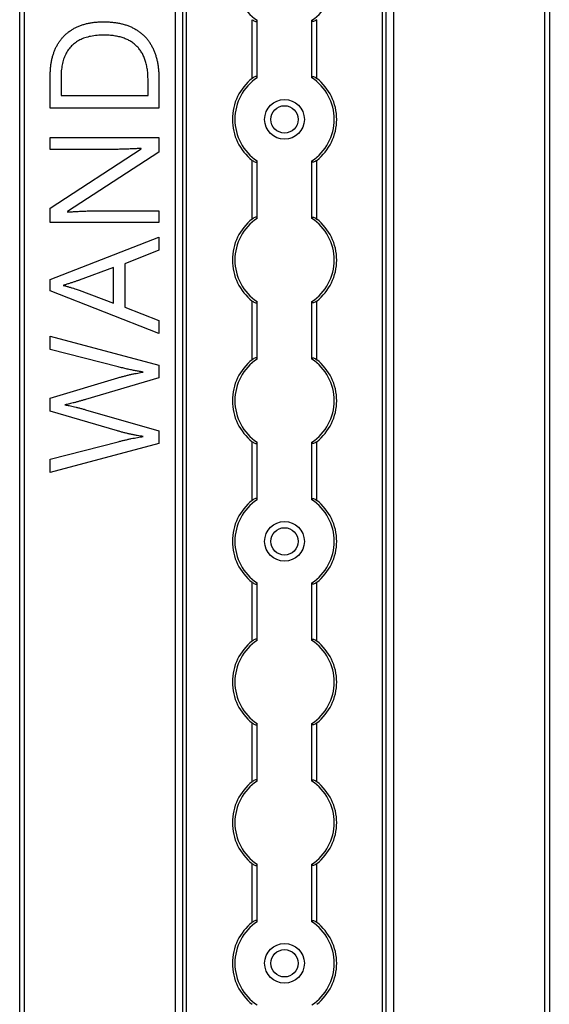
# Model space of a CAD drawing. Header units: millimetres. Extents: x -138 to 5612, y -1401 to 2631.
# Tile 33 of 116: x 1854 to 1960, y 772 to 970. Entities that reach past the tile are written whole.
import ezdxf

# ---------------------------------------------------------------- set-up
doc = ezdxf.new("R2010")
doc.units = ezdxf.units.MM

msp = doc.modelspace()

# ---------------------------------------------------------------- linework, layer by layer
at = {"color": 7, "linetype": 'Continuous', "lineweight": 25}
for p, q in [((1853.86, 567.5), (1853.86, 1757.2)), ((1854.76, 1757.2), (1854.76, 567.5)), ((1959.56, 567.5), (1959.56, 1757.2)), ((1960.46, 1757.2), (1960.46, 567.5)), ((1885.16, 1756.55), (1885.16, 568.05)), ((1885.19, 568.05), (1885.19, 1756.55)), ((1886.72, 568.05), (1886.72, 1756.55)), ((1887.43, 568.05), (1887.43, 1756.55)), ((1926.88, 568.05), (1926.88, 1756.55)), ((1927.59, 568.05), (1927.59, 1756.55)), ((1929.13, 568.05), (1929.13, 1756.55)), ((1929.16, 568.05), (1929.16, 1756.55)), ((1900.66, 958.35), (1900.66, 970.15)), ((1901.66, 958.55), (1901.66, 969.95)), ((1912.66, 958.55), (1912.66, 969.95)), ((1913.66, 958.35), (1913.66, 970.15)), ((1860.01, 952.34), (1860.01, 958.95)), ((1862.18, 958.56), (1862.18, 954.89)), ((1879.69, 954.89), (1879.69, 957.99)), ((1881.88, 958.29), (1881.88, 952.34)), ((1862.18, 954.89), (1879.69, 954.89)), ((1881.88, 952.34), (1860.01, 952.34)), ((1860, 946.46), (1881.87, 946.46)), ((1860, 944.06), (1860, 946.46)), ((1881.87, 946.46), (1881.87, 943.52)), ((1860, 932.26), (1878.31, 944.15)), ((1872.67, 944.06), (1860, 944.06)), ((1881.87, 943.52), (1863.5, 931.58)), ((1878.31, 944.15), (1878.31, 944.26)), ((1900.66, 930.05), (1900.66, 941.85)), ((1901.66, 930.25), (1901.66, 941.65)), ((1912.66, 930.25), (1912.66, 941.65)), ((1913.66, 930.05), (1913.66, 941.85)), ((1860, 929.34), (1860, 932.26)), ((1863.5, 931.58), (1863.5, 931.46)), ((1869.3, 931.7), (1881.87, 931.7)), ((1881.87, 931.7), (1881.87, 929.34)), ((1881.87, 929.34), (1860, 929.34)), ((1859.98, 917.89), (1881.85, 926.39)), ((1881.85, 926.39), (1881.85, 923.76)), ((1881.85, 923.76), (1875.04, 921.06)), ((1872.77, 920.3), (1865.85, 917.74)), ((1872.77, 913.14), (1872.77, 920.3)), ((1875.04, 921.06), (1875.04, 912.29)), ((1859.98, 915.6), (1859.98, 917.89)), ((1881.85, 907.03), (1859.98, 915.6)), ((1865.85, 915.74), (1872.77, 913.14)), ((1900.66, 901.75), (1900.66, 913.55)), ((1901.66, 901.95), (1901.66, 913.35)), ((1912.66, 901.95), (1912.66, 913.35)), ((1913.66, 901.75), (1913.66, 913.55)), ((1875.04, 912.29), (1881.85, 909.6)), ((1881.85, 909.6), (1881.85, 907.03)), ((1859.96, 906.5), (1881.83, 900.64)), ((1859.96, 903.83), (1859.96, 906.5)), ((1873.67, 900.31), (1859.96, 903.83)), ((1881.83, 900.64), (1881.83, 898.08)), ((1859.96, 893.99), (1873.64, 898.1)), ((1881.83, 898.08), (1867.11, 893.74)), ((1859.96, 891.37), (1859.96, 893.99)), ((1867.13, 891.67), (1881.83, 887.45)), ((1873.53, 887.43), (1859.96, 891.37)), ((1881.83, 887.45), (1881.83, 884.89)), ((1859.96, 881.73), (1873.68, 885.25)), ((1881.83, 884.89), (1859.96, 879.07)), ((1900.66, 873.45), (1900.66, 885.25)), ((1901.66, 873.65), (1901.66, 885.05)), ((1912.66, 873.65), (1912.66, 885.05)), ((1913.66, 873.45), (1913.66, 885.25)), ((1859.96, 879.07), (1859.96, 881.73)), ((1900.66, 845.15), (1900.66, 856.95)), ((1901.66, 845.35), (1901.66, 856.75)), ((1912.66, 845.35), (1912.66, 856.75)), ((1913.66, 845.15), (1913.66, 856.95)), ((1900.66, 816.85), (1900.66, 828.65)), ((1901.66, 817.05), (1901.66, 828.45)), ((1912.66, 817.05), (1912.66, 828.45)), ((1913.66, 816.85), (1913.66, 828.65)), ((1900.66, 788.55), (1900.66, 800.35)), ((1913.66, 788.55), (1913.66, 800.35)), ((1901.66, 788.75), (1901.66, 800.15)), ((1912.66, 788.75), (1912.66, 800.15))]:
    msp.add_line(p, q, dxfattribs=at)
for centre, radius in [((1907.16, 950.1), 4), ((1907.16, 950.1), 2.75), ((1907.16, 865.2), 4), ((1907.16, 865.2), 2.75), ((1907.16, 780.3), 4), ((1907.16, 780.3), 2.75)]:
    msp.add_circle(centre, radius, dxfattribs=at)
for centre, radius, start, end in [((1907.16, 978.4), 10, 123.367, 236.633), ((1907.16, 978.4), 10, 303.367, 56.633), ((1907.16, 950.1), 10.5, 128.2466, 231.7534), ((1907.16, 950.1), 10, 123.367, 236.633), ((1907.16, 950.1), 10, 303.367, 56.633), ((1907.16, 950.1), 10.5, 308.2466, 51.7534), ((1907.16, 921.8), 10.5, 128.2466, 231.7534), ((1907.16, 921.8), 10, 123.367, 236.633), ((1907.16, 921.8), 10, 303.367, 56.633), ((1907.16, 921.8), 10.5, 308.2466, 51.7534), ((1907.16, 893.5), 10.5, 128.2466, 231.7534), ((1907.16, 893.5), 10, 123.367, 236.633), ((1907.16, 893.5), 10, 303.367, 56.633), ((1907.16, 893.5), 10.5, 308.2466, 51.7534), ((1907.16, 865.2), 10.5, 128.2466, 231.7534), ((1907.16, 865.2), 10, 123.367, 236.633), ((1907.16, 865.2), 10, 303.367, 56.633), ((1907.16, 865.2), 10.5, 308.2466, 51.7534), ((1907.16, 836.9), 10.5, 128.2466, 231.7534), ((1907.16, 836.9), 10, 123.367, 236.633), ((1907.16, 836.9), 10, 303.367, 56.633), ((1907.16, 836.9), 10.5, 308.2466, 51.7534), ((1907.16, 808.6), 10.5, 128.2466, 231.7534), ((1907.16, 808.6), 10, 123.367, 236.633), ((1907.16, 808.6), 10, 303.367, 56.633), ((1907.16, 808.6), 10.5, 308.2466, 51.7534), ((1907.16, 780.3), 10.5, 128.2466, 231.7534), ((1907.16, 780.3), 10, 123.367, 236.633), ((1907.16, 780.3), 10, 303.367, 56.633), ((1907.16, 780.3), 10.5, 308.2466, 51.7534)]:
    msp.add_arc(centre, radius, start, end, dxfattribs=at)
for points, knots in [([(1860.01, 958.95), (1860.02, 959.22), (1860.02, 959.76), (1860.08, 960.55), (1860.18, 961.31), (1860.31, 962.05), (1860.48, 962.75), (1860.69, 963.43), (1860.94, 964.08), (1861.22, 964.7), (1861.54, 965.28), (1861.91, 965.84), (1862.3, 966.36), (1862.74, 966.84), (1863.2, 967.29), (1863.71, 967.71), (1864.26, 968.08), (1864.84, 968.43), (1865.45, 968.74), (1866.1, 969), (1866.79, 969.23), (1867.51, 969.41), (1868.27, 969.56), (1869.06, 969.66), (1869.89, 969.71), (1870.45, 969.72), (1870.74, 969.73)], [0, 0, 0, 0, 0.047452, 0.093219, 0.137685, 0.180943, 0.222615, 0.263414, 0.303514, 0.342755, 0.381436, 0.419417, 0.457114, 0.494702, 0.532062, 0.56979, 0.60813, 0.647007, 0.686572, 0.727287, 0.768888, 0.811989, 0.856396, 0.902422, 0.950235, 1, 1, 1, 1]), ([(1870.74, 969.73), (1871.04, 969.72), (1871.63, 969.72), (1872.5, 969.65), (1873.33, 969.55), (1874.12, 969.4), (1874.87, 969.21), (1875.59, 968.98), (1876.27, 968.7), (1876.91, 968.39), (1877.51, 968.03), (1878.07, 967.64), (1878.6, 967.21), (1879.09, 966.74), (1879.53, 966.23), (1879.94, 965.69), (1880.31, 965.1), (1880.64, 964.48), (1880.93, 963.82), (1881.19, 963.13), (1881.4, 962.41), (1881.58, 961.65), (1881.71, 960.86), (1881.81, 960.03), (1881.88, 959.17), (1881.88, 958.59), (1881.88, 958.29)], [0, 0, 0, 0, 0.049673, 0.097263, 0.142916, 0.187223, 0.229672, 0.270857, 0.310817, 0.349899, 0.388098, 0.425849, 0.463032, 0.499874, 0.536788, 0.574178, 0.611928, 0.65059, 0.690036, 0.730237, 0.77167, 0.814182, 0.858122, 0.903715, 0.951062, 1, 1, 1, 1]), ([(1900.66, 970.15), (1900.77, 970.07), (1900.88, 969.99), (1901.12, 969.86), (1901.24, 969.81), (1901.44, 969.77), (1901.52, 969.78), (1901.63, 969.83), (1901.66, 969.88), (1901.66, 969.95)], [0, 0, 0, 0, 0.25, 0.25, 0.5, 0.5, 0.75, 0.75, 1, 1, 1, 1]), ([(1913.66, 970.15), (1913.55, 970.07), (1913.43, 969.99), (1913.19, 969.86), (1913.07, 969.81), (1912.87, 969.77), (1912.79, 969.78), (1912.68, 969.83), (1912.66, 969.88), (1912.66, 969.95)], [0, 0, 0, 0, 0.25, 0.25, 0.5, 0.5, 0.75, 0.75, 1, 1, 1, 1]), ([(1870.83, 967.05), (1870.59, 967.05), (1870.12, 967.04), (1869.43, 966.99), (1868.77, 966.92), (1868.15, 966.81), (1867.55, 966.68), (1866.99, 966.51), (1866.46, 966.31), (1865.97, 966.08), (1865.5, 965.82), (1865.07, 965.53), (1864.67, 965.21), (1864.29, 964.87), (1863.95, 964.49), (1863.64, 964.09), (1863.36, 963.65), (1863.11, 963.19), (1862.89, 962.7), (1862.7, 962.19), (1862.54, 961.65), (1862.41, 961.08), (1862.31, 960.49), (1862.23, 959.87), (1862.19, 959.22), (1862.19, 958.78), (1862.18, 958.56)], [0, 0, 0, 0, 0.051754, 0.101389, 0.148973, 0.194659, 0.23828, 0.280317, 0.320954, 0.360397, 0.398433, 0.435995, 0.47281, 0.509208, 0.545843, 0.582262, 0.619207, 0.656936, 0.6954, 0.734617, 0.775247, 0.816857, 0.860285, 0.905014, 0.951759, 1, 1, 1, 1]), ([(1879.69, 957.99), (1879.69, 958.35), (1879.67, 959.06), (1879.58, 960.09), (1879.39, 961.05), (1879.16, 961.94), (1878.84, 962.76), (1878.46, 963.51), (1878.01, 964.18), (1877.48, 964.79), (1876.88, 965.33), (1876.22, 965.79), (1875.48, 966.18), (1874.68, 966.5), (1873.82, 966.75), (1872.88, 966.92), (1871.88, 967.03), (1871.18, 967.04), (1870.83, 967.05)], [0, 0, 0, 0, 0.075438, 0.146302, 0.213058, 0.276296, 0.336215, 0.393828, 0.449452, 0.504416, 0.559098, 0.614565, 0.671236, 0.730131, 0.792063, 0.85732, 0.926392, 1, 1, 1, 1]), ([(1901.66, 958.55), (1901.66, 958.59), (1901.65, 958.61), (1901.62, 958.66), (1901.6, 958.68), (1901.53, 958.72), (1901.44, 958.73), (1901.24, 958.69), (1901.12, 958.64), (1900.89, 958.51), (1900.77, 958.43), (1900.66, 958.35)], [0, 0, 0, 0, 0.125, 0.125, 0.25, 0.25, 0.5, 0.5, 0.75, 0.75, 1, 1, 1, 1]), ([(1912.66, 958.55), (1912.66, 958.59), (1912.66, 958.61), (1912.69, 958.66), (1912.71, 958.68), (1912.79, 958.72), (1912.87, 958.73), (1913.07, 958.69), (1913.19, 958.64), (1913.43, 958.51), (1913.54, 958.43), (1913.66, 958.35)], [0, 0, 0, 0, 0.125, 0.125, 0.25, 0.25, 0.5, 0.5, 0.75, 0.75, 1, 1, 1, 1]), ([(1878.31, 944.26), (1878.21, 944.25), (1878, 944.24), (1877.65, 944.22), (1877.25, 944.2), (1876.64, 944.17), (1875.79, 944.13), (1874.74, 944.09), (1873.69, 944.07), (1873, 944.06), (1872.67, 944.06)], [0, 0, 0, 0, 0.051201, 0.112607, 0.183437, 0.264513, 0.441587, 0.632769, 0.823093, 1, 1, 1, 1]), ([(1900.66, 941.85), (1900.77, 941.77), (1900.88, 941.69), (1901.12, 941.56), (1901.24, 941.51), (1901.44, 941.47), (1901.52, 941.48), (1901.63, 941.53), (1901.66, 941.58), (1901.66, 941.65)], [0, 0, 0, 0, 0.25, 0.25, 0.5, 0.5, 0.75, 0.75, 1, 1, 1, 1]), ([(1913.66, 941.85), (1913.55, 941.77), (1913.43, 941.69), (1913.19, 941.56), (1913.07, 941.51), (1912.87, 941.47), (1912.79, 941.48), (1912.68, 941.53), (1912.66, 941.58), (1912.66, 941.65)], [0, 0, 0, 0, 0.25, 0.25, 0.5, 0.5, 0.75, 0.75, 1, 1, 1, 1]), ([(1863.5, 931.46), (1863.76, 931.48), (1864.31, 931.51), (1865.19, 931.56), (1866.15, 931.63), (1867.17, 931.66), (1868.23, 931.7), (1868.94, 931.7), (1869.3, 931.7)], [0, 0, 0, 0, 0.1346773, 0.2869339, 0.453721, 0.6302745, 0.8136457, 1, 1, 1, 1]), ([(1901.66, 930.25), (1901.66, 930.29), (1901.65, 930.31), (1901.62, 930.36), (1901.6, 930.38), (1901.53, 930.42), (1901.44, 930.43), (1901.24, 930.39), (1901.12, 930.34), (1900.89, 930.21), (1900.77, 930.13), (1900.66, 930.05)], [0, 0, 0, 0, 0.125, 0.125, 0.25, 0.25, 0.5, 0.5, 0.75, 0.75, 1, 1, 1, 1]), ([(1912.66, 930.25), (1912.66, 930.29), (1912.66, 930.31), (1912.69, 930.36), (1912.71, 930.38), (1912.79, 930.42), (1912.87, 930.43), (1913.07, 930.39), (1913.19, 930.34), (1913.43, 930.21), (1913.54, 930.13), (1913.66, 930.05)], [0, 0, 0, 0, 0.125, 0.125, 0.25, 0.25, 0.5, 0.5, 0.75, 0.75, 1, 1, 1, 1]), ([(1865.85, 917.74), (1865.8, 917.72), (1865.68, 917.68), (1865.48, 917.62), (1865.24, 917.53), (1864.85, 917.41), (1864.33, 917.23), (1863.8, 917.06), (1863.38, 916.94), (1863.1, 916.84), (1862.85, 916.76), (1862.69, 916.71), (1862.62, 916.69)], [0, 0, 0, 0, 0.0483453, 0.1099234, 0.1859552, 0.2752086, 0.4689997, 0.6706527, 0.7677749, 0.8545452, 0.9326484, 1, 1, 1, 1]), ([(1862.62, 916.69), (1862.82, 916.64), (1863.24, 916.54), (1863.84, 916.37), (1864.42, 916.2), (1864.95, 916.03), (1865.42, 915.89), (1865.72, 915.79), (1865.85, 915.74)], [0, 0, 0, 0, 0.188916, 0.376296, 0.557333, 0.724487, 0.873715, 1, 1, 1, 1]), ([(1900.66, 913.55), (1900.77, 913.47), (1900.88, 913.39), (1901.12, 913.26), (1901.24, 913.21), (1901.44, 913.17), (1901.52, 913.18), (1901.63, 913.23), (1901.66, 913.28), (1901.66, 913.35)], [0, 0, 0, 0, 0.25, 0.25, 0.5, 0.5, 0.75, 0.75, 1, 1, 1, 1]), ([(1913.66, 913.55), (1913.55, 913.47), (1913.43, 913.39), (1913.19, 913.26), (1913.07, 913.21), (1912.87, 913.17), (1912.79, 913.18), (1912.68, 913.23), (1912.66, 913.28), (1912.66, 913.35)], [0, 0, 0, 0, 0.25, 0.25, 0.5, 0.5, 0.75, 0.75, 1, 1, 1, 1]), ([(1901.66, 901.95), (1901.66, 901.99), (1901.65, 902.01), (1901.62, 902.06), (1901.6, 902.08), (1901.53, 902.12), (1901.44, 902.13), (1901.24, 902.09), (1901.12, 902.04), (1900.89, 901.91), (1900.77, 901.83), (1900.66, 901.75)], [0, 0, 0, 0, 0.125, 0.125, 0.25, 0.25, 0.5, 0.5, 0.75, 0.75, 1, 1, 1, 1]), ([(1912.66, 901.95), (1912.66, 901.99), (1912.66, 902.01), (1912.69, 902.06), (1912.71, 902.08), (1912.79, 902.12), (1912.87, 902.13), (1913.07, 902.09), (1913.19, 902.04), (1913.43, 901.91), (1913.54, 901.83), (1913.66, 901.75)], [0, 0, 0, 0, 0.125, 0.125, 0.25, 0.25, 0.5, 0.5, 0.75, 0.75, 1, 1, 1, 1]), ([(1878.72, 899.26), (1878.47, 899.3), (1877.96, 899.38), (1877.17, 899.52), (1876.34, 899.68), (1875.48, 899.87), (1874.58, 900.08), (1873.98, 900.23), (1873.67, 900.31)], [0, 0, 0, 0, 0.146925, 0.302177, 0.465132, 0.636532, 0.814938, 1, 1, 1, 1]), ([(1873.64, 898.1), (1873.87, 898.17), (1874.33, 898.3), (1875.02, 898.48), (1875.7, 898.66), (1876.36, 898.81), (1876.99, 898.94), (1877.6, 899.06), (1878.17, 899.17), (1878.54, 899.23), (1878.72, 899.26)], [0, 0, 0, 0, 0.138815, 0.276129, 0.41033, 0.540228, 0.665248, 0.783098, 0.894781, 1, 1, 1, 1]), ([(1867.11, 893.74), (1866.9, 893.67), (1866.48, 893.55), (1865.85, 893.37), (1865.24, 893.2), (1864.65, 893.05), (1864.12, 892.91), (1863.65, 892.8), (1863.27, 892.73), (1863.05, 892.68), (1862.95, 892.66)], [0, 0, 0, 0, 0.152929, 0.306279, 0.456093, 0.598123, 0.728121, 0.8416, 0.933351, 1, 1, 1, 1]), ([(1862.95, 892.66), (1863.05, 892.64), (1863.27, 892.62), (1863.64, 892.54), (1864.1, 892.45), (1864.63, 892.33), (1865.21, 892.2), (1865.83, 892.03), (1866.48, 891.87), (1866.91, 891.74), (1867.13, 891.67)], [0, 0, 0, 0, 0.065837, 0.155317, 0.267108, 0.394133, 0.534406, 0.685214, 0.841551, 1, 1, 1, 1]), ([(1878.72, 886.29), (1878.52, 886.32), (1878.12, 886.38), (1877.5, 886.49), (1876.86, 886.61), (1876.2, 886.75), (1875.54, 886.9), (1874.87, 887.06), (1874.2, 887.24), (1873.75, 887.37), (1873.53, 887.43)], [0, 0, 0, 0, 0.113008, 0.232308, 0.354669, 0.480795, 0.608271, 0.737947, 0.868241, 1, 1, 1, 1]), ([(1873.68, 885.25), (1873.91, 885.3), (1874.36, 885.42), (1875.03, 885.58), (1875.68, 885.73), (1876.32, 885.87), (1876.94, 885.99), (1877.55, 886.1), (1878.14, 886.2), (1878.53, 886.26), (1878.72, 886.29)], [0, 0, 0, 0, 0.136857, 0.270586, 0.401407, 0.527461, 0.650457, 0.770277, 0.886555, 1, 1, 1, 1]), ([(1900.66, 885.25), (1900.77, 885.17), (1900.88, 885.09), (1901.12, 884.96), (1901.24, 884.91), (1901.44, 884.87), (1901.52, 884.88), (1901.63, 884.93), (1901.66, 884.98), (1901.66, 885.05)], [0, 0, 0, 0, 0.25, 0.25, 0.5, 0.5, 0.75, 0.75, 1, 1, 1, 1]), ([(1913.66, 885.25), (1913.55, 885.17), (1913.43, 885.09), (1913.19, 884.96), (1913.07, 884.91), (1912.87, 884.87), (1912.79, 884.88), (1912.68, 884.93), (1912.66, 884.98), (1912.66, 885.05)], [0, 0, 0, 0, 0.25, 0.25, 0.5, 0.5, 0.75, 0.75, 1, 1, 1, 1]), ([(1901.66, 873.65), (1901.66, 873.69), (1901.65, 873.71), (1901.62, 873.76), (1901.6, 873.78), (1901.53, 873.82), (1901.44, 873.83), (1901.24, 873.79), (1901.12, 873.74), (1900.89, 873.61), (1900.77, 873.53), (1900.66, 873.45)], [0, 0, 0, 0, 0.125, 0.125, 0.25, 0.25, 0.5, 0.5, 0.75, 0.75, 1, 1, 1, 1]), ([(1912.66, 873.65), (1912.66, 873.69), (1912.66, 873.71), (1912.69, 873.76), (1912.71, 873.78), (1912.79, 873.82), (1912.87, 873.83), (1913.07, 873.79), (1913.19, 873.74), (1913.43, 873.61), (1913.54, 873.53), (1913.66, 873.45)], [0, 0, 0, 0, 0.125, 0.125, 0.25, 0.25, 0.5, 0.5, 0.75, 0.75, 1, 1, 1, 1]), ([(1900.66, 856.95), (1900.77, 856.87), (1900.88, 856.79), (1901.12, 856.66), (1901.24, 856.61), (1901.44, 856.57), (1901.52, 856.58), (1901.63, 856.63), (1901.66, 856.68), (1901.66, 856.75)], [0, 0, 0, 0, 0.25, 0.25, 0.5, 0.5, 0.75, 0.75, 1, 1, 1, 1]), ([(1913.66, 856.95), (1913.55, 856.87), (1913.43, 856.79), (1913.19, 856.66), (1913.07, 856.61), (1912.87, 856.57), (1912.79, 856.58), (1912.68, 856.63), (1912.66, 856.68), (1912.66, 856.75)], [0, 0, 0, 0, 0.25, 0.25, 0.5, 0.5, 0.75, 0.75, 1, 1, 1, 1]), ([(1901.66, 845.35), (1901.66, 845.39), (1901.65, 845.41), (1901.62, 845.46), (1901.6, 845.48), (1901.53, 845.52), (1901.44, 845.53), (1901.24, 845.49), (1901.12, 845.44), (1900.89, 845.31), (1900.77, 845.23), (1900.66, 845.15)], [0, 0, 0, 0, 0.125, 0.125, 0.25, 0.25, 0.5, 0.5, 0.75, 0.75, 1, 1, 1, 1]), ([(1912.66, 845.35), (1912.66, 845.39), (1912.66, 845.41), (1912.69, 845.46), (1912.71, 845.48), (1912.79, 845.52), (1912.87, 845.53), (1913.07, 845.49), (1913.19, 845.44), (1913.43, 845.31), (1913.54, 845.23), (1913.66, 845.15)], [0, 0, 0, 0, 0.125, 0.125, 0.25, 0.25, 0.5, 0.5, 0.75, 0.75, 1, 1, 1, 1]), ([(1900.66, 828.65), (1900.77, 828.57), (1900.88, 828.49), (1901.12, 828.36), (1901.24, 828.31), (1901.44, 828.27), (1901.52, 828.28), (1901.63, 828.33), (1901.66, 828.38), (1901.66, 828.45)], [0, 0, 0, 0, 0.25, 0.25, 0.5, 0.5, 0.75, 0.75, 1, 1, 1, 1]), ([(1913.66, 828.65), (1913.55, 828.57), (1913.43, 828.49), (1913.19, 828.36), (1913.07, 828.31), (1912.87, 828.27), (1912.79, 828.28), (1912.68, 828.33), (1912.66, 828.38), (1912.66, 828.45)], [0, 0, 0, 0, 0.25, 0.25, 0.5, 0.5, 0.75, 0.75, 1, 1, 1, 1]), ([(1901.66, 817.05), (1901.66, 817.09), (1901.65, 817.11), (1901.62, 817.16), (1901.6, 817.18), (1901.53, 817.22), (1901.44, 817.23), (1901.24, 817.19), (1901.12, 817.14), (1900.89, 817.01), (1900.77, 816.93), (1900.66, 816.85)], [0, 0, 0, 0, 0.125, 0.125, 0.25, 0.25, 0.5, 0.5, 0.75, 0.75, 1, 1, 1, 1]), ([(1912.66, 817.05), (1912.66, 817.09), (1912.66, 817.11), (1912.69, 817.16), (1912.71, 817.18), (1912.79, 817.22), (1912.87, 817.23), (1913.07, 817.19), (1913.19, 817.14), (1913.43, 817.01), (1913.54, 816.93), (1913.66, 816.85)], [0, 0, 0, 0, 0.125, 0.125, 0.25, 0.25, 0.5, 0.5, 0.75, 0.75, 1, 1, 1, 1]), ([(1900.66, 800.35), (1900.77, 800.27), (1900.88, 800.19), (1901.12, 800.06), (1901.24, 800.01), (1901.44, 799.97), (1901.52, 799.98), (1901.63, 800.03), (1901.66, 800.08), (1901.66, 800.15)], [0, 0, 0, 0, 0.25, 0.25, 0.5, 0.5, 0.75, 0.75, 1, 1, 1, 1]), ([(1913.66, 800.35), (1913.55, 800.27), (1913.43, 800.19), (1913.19, 800.06), (1913.07, 800.01), (1912.87, 799.97), (1912.79, 799.98), (1912.68, 800.03), (1912.66, 800.08), (1912.66, 800.15)], [0, 0, 0, 0, 0.25, 0.25, 0.5, 0.5, 0.75, 0.75, 1, 1, 1, 1]), ([(1901.66, 788.75), (1901.66, 788.79), (1901.65, 788.81), (1901.62, 788.86), (1901.6, 788.88), (1901.53, 788.92), (1901.44, 788.93), (1901.24, 788.89), (1901.12, 788.84), (1900.89, 788.71), (1900.77, 788.63), (1900.66, 788.55)], [0, 0, 0, 0, 0.125, 0.125, 0.25, 0.25, 0.5, 0.5, 0.75, 0.75, 1, 1, 1, 1]), ([(1912.66, 788.75), (1912.66, 788.79), (1912.66, 788.81), (1912.69, 788.86), (1912.71, 788.88), (1912.79, 788.92), (1912.87, 788.93), (1913.07, 788.89), (1913.19, 788.84), (1913.43, 788.71), (1913.54, 788.63), (1913.66, 788.55)], [0, 0, 0, 0, 0.125, 0.125, 0.25, 0.25, 0.5, 0.5, 0.75, 0.75, 1, 1, 1, 1])]:
    msp.add_open_spline(points, degree=3, knots=knots, dxfattribs=at)
for points in [[(1901.66, 969.95), (1901.66, 969.98), (1901.66, 970.01), (1901.66, 970.05)], [(1912.66, 969.95), (1912.66, 969.98), (1912.66, 970.01), (1912.66, 970.05)], [(1901.66, 958.45), (1901.66, 958.49), (1901.66, 958.52), (1901.66, 958.55)], [(1912.66, 958.45), (1912.66, 958.49), (1912.66, 958.52), (1912.66, 958.55)], [(1901.66, 941.65), (1901.66, 941.68), (1901.66, 941.71), (1901.66, 941.75)], [(1912.66, 941.65), (1912.66, 941.68), (1912.66, 941.71), (1912.66, 941.75)], [(1901.66, 930.15), (1901.66, 930.19), (1901.66, 930.22), (1901.66, 930.25)], [(1912.66, 930.15), (1912.66, 930.19), (1912.66, 930.22), (1912.66, 930.25)], [(1901.66, 913.35), (1901.66, 913.38), (1901.66, 913.41), (1901.66, 913.45)], [(1912.66, 913.35), (1912.66, 913.38), (1912.66, 913.41), (1912.66, 913.45)], [(1901.66, 901.85), (1901.66, 901.89), (1901.66, 901.92), (1901.66, 901.95)], [(1912.66, 901.85), (1912.66, 901.89), (1912.66, 901.92), (1912.66, 901.95)], [(1901.66, 885.05), (1901.66, 885.08), (1901.66, 885.11), (1901.66, 885.15)], [(1912.66, 885.05), (1912.66, 885.08), (1912.66, 885.11), (1912.66, 885.15)], [(1901.66, 873.55), (1901.66, 873.59), (1901.66, 873.62), (1901.66, 873.65)], [(1912.66, 873.55), (1912.66, 873.59), (1912.66, 873.62), (1912.66, 873.65)], [(1901.66, 856.75), (1901.66, 856.78), (1901.66, 856.81), (1901.66, 856.85)], [(1912.66, 856.75), (1912.66, 856.78), (1912.66, 856.81), (1912.66, 856.85)], [(1901.66, 845.25), (1901.66, 845.29), (1901.66, 845.32), (1901.66, 845.35)], [(1912.66, 845.25), (1912.66, 845.29), (1912.66, 845.32), (1912.66, 845.35)], [(1901.66, 828.45), (1901.66, 828.48), (1901.66, 828.51), (1901.66, 828.55)], [(1912.66, 828.45), (1912.66, 828.48), (1912.66, 828.51), (1912.66, 828.55)], [(1901.66, 816.95), (1901.66, 816.99), (1901.66, 817.02), (1901.66, 817.05)], [(1912.66, 816.95), (1912.66, 816.99), (1912.66, 817.02), (1912.66, 817.05)], [(1901.66, 800.15), (1901.66, 800.18), (1901.66, 800.21), (1901.66, 800.25)], [(1912.66, 800.15), (1912.66, 800.18), (1912.66, 800.21), (1912.66, 800.25)], [(1901.66, 788.65), (1901.66, 788.69), (1901.66, 788.72), (1901.66, 788.75)], [(1912.66, 788.65), (1912.66, 788.69), (1912.66, 788.72), (1912.66, 788.75)]]:
    msp.add_open_spline(points, degree=3, dxfattribs=at)

doc.saveas('drawing.dxf')
